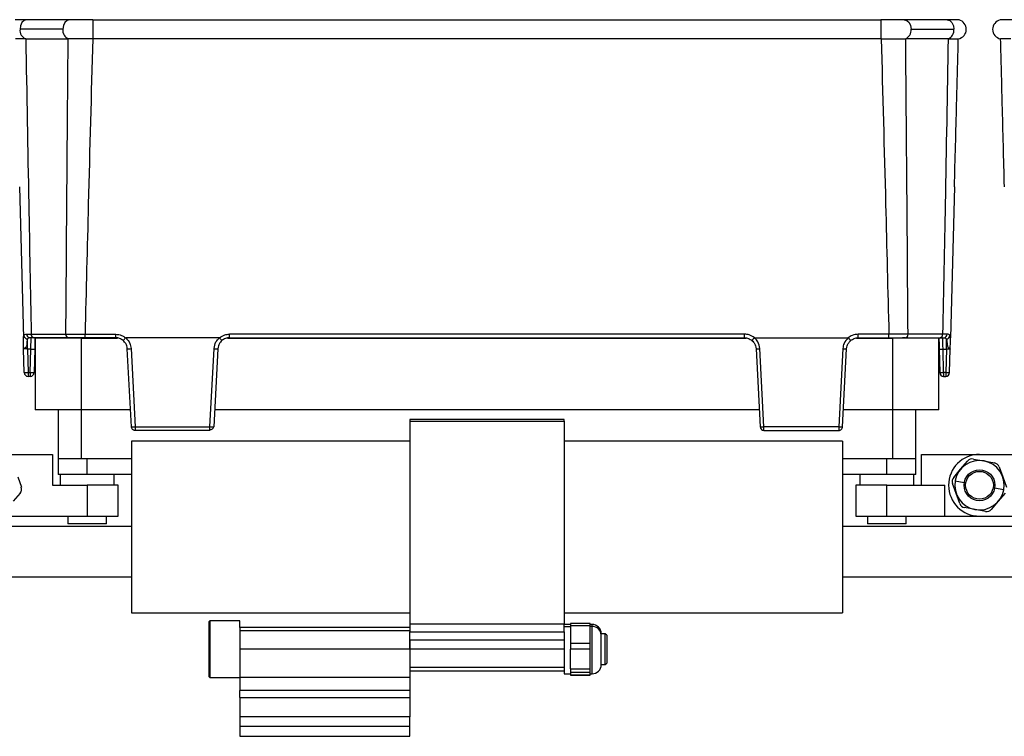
# Model space of a CAD drawing. Header units: millimetres. Extents: x -724 to 2929, y 427 to 799.
# Tile 19 of 48: x 109 to 236, y 587 to 680. Entities that reach past the tile are written whole.
import ezdxf

# ---------------------------------------------------------------- set-up
doc = ezdxf.new("R2010")
doc.units = ezdxf.units.MM

# ---------------------------------------------------------------- blocks, each defined once
blk = doc.blocks.new('Drawing View2')
at = {"color": 7, "linetype": 'Continuous', "lineweight": 25}
for p, q in [((252, 0), (246.45, 0)), ((255, 0), (255, -2.49)), ((255, 0), (357.01, 0)), ((357.01, 0), (357.01, -2.49)), ((365.56, 0), (360.02, 0)), ((251.11, -1.25), (245.57, -1.25)), ((360.9, -1.25), (366.44, -1.25)), ((246.31, -2.48), (251.8, -2.48)), ((251.84, -2.48), (251.8, -2.48)), ((357.01, -2.49), (255, -2.49)), ((360.17, -2.48), (360.21, -2.48)), ((365.7, -2.48), (360.21, -2.48)), ((245.49, -21.65), (246.01, -41.18)), ((366.52, -21.65), (366.01, -41.18)), ((246.43, -40.71), (247.02, -40.71)), ((247.02, -40.71), (251.5, -40.71)), ((253.98, -40.72), (257.95, -40.72)), ((253.98, -41.18), (253.98, -40.72)), ((257.95, -41.18), (257.95, -40.72)), ((339.34, -40.72), (272.67, -40.72)), ((272.67, -41.18), (272.67, -40.72)), ((339.34, -41.18), (339.34, -40.72)), ((358.03, -40.72), (354.06, -40.72)), ((354.06, -41.18), (354.06, -40.72)), ((358.03, -41.18), (358.03, -40.72)), ((364.99, -40.71), (360.51, -40.71)), ((365.58, -40.71), (364.99, -40.71)), ((246.01, -41.35), (246.01, -41.18)), ((246.02, -41.64), (246.01, -41.35)), ((246.54, -42.65), (246.54, -41.34)), ((247.02, -41.23), (247.02, -41.18)), ((251.85, -41.18), (247.36, -41.18)), ((247.51, -41.22), (247.51, -50.52)), ((253.51, -41.22), (247.51, -41.22)), ((251.85, -41.18), (252.21, -41.18)), ((253.51, -50.52), (253.51, -41.22)), ((253.51, -41.22), (258.18, -41.22)), ((257.95, -41.18), (253.98, -41.18)), ((271.38, -41.18), (259.25, -41.18)), ((272.44, -41.22), (339.57, -41.22)), ((272.67, -41.18), (339.34, -41.18)), ((340.64, -41.18), (352.77, -41.18)), ((353.83, -41.22), (358.51, -41.22)), ((354.06, -41.18), (358.03, -41.18)), ((358.51, -41.22), (358.51, -50.52)), ((364.51, -41.22), (358.51, -41.22)), ((360.16, -41.18), (359.8, -41.18)), ((360.16, -41.18), (364.65, -41.18)), ((364.51, -50.52), (364.51, -41.22)), ((365, -41.23), (364.99, -41.18)), ((365.47, -42.65), (365.47, -41.34)), ((366, -41.35), (366.01, -41.18)), ((366, -41.64), (366, -41.35)), ((246.12, -45.7), (246.04, -42.65)), ((246.97, -42.65), (246.54, -42.65)), ((246.54, -42.65), (246.62, -45.7)), ((246.89, -45.7), (246.97, -42.65)), ((247.47, -42.65), (247.39, -45.7)), ((259.98, -52.71), (259.45, -42.61)), ((259.94, -42.59), (260.47, -52.7)), ((270.15, -52.7), (270.68, -42.59)), ((271.17, -42.61), (270.64, -52.71)), ((340.84, -42.61), (341.37, -52.71)), ((341.86, -52.7), (341.33, -42.59)), ((352.07, -42.59), (351.54, -52.7)), ((352.03, -52.71), (352.56, -42.61)), ((364.54, -42.65), (364.62, -45.7)), ((365.04, -42.65), (365.47, -42.65)), ((365.12, -45.7), (365.04, -42.65)), ((365.47, -42.65), (365.39, -45.7)), ((365.89, -45.7), (365.97, -42.65)), ((246.62, -45.7), (246.89, -45.7)), ((246.62, -45.7), (246.62, -46.18)), ((246.89, -45.7), (246.89, -46.18)), ((365.39, -45.7), (365.12, -45.7)), ((365.12, -45.7), (365.12, -46.18)), ((365.39, -45.7), (365.39, -46.18)), ((246.89, -46.18), (246.62, -46.18)), ((365.12, -46.18), (365.39, -46.18)), ((253.51, -50.52), (247.51, -50.52)), ((250.51, -50.52), (250.51, -56.88)), ((259.87, -50.52), (253.51, -50.52)), ((253.51, -56.88), (253.51, -50.52)), ((341.26, -50.52), (270.76, -50.52)), ((358.51, -50.52), (352.15, -50.52)), ((364.51, -50.52), (358.51, -50.52)), ((358.51, -50.52), (358.51, -56.88)), ((361.51, -56.88), (361.51, -50.52)), ((316.01, -51.78), (296.01, -51.78)), ((296.01, -51.78), (296.01, -51.98)), ((296.01, -51.98), (296.01, -78.28)), ((296.01, -51.98), (316.01, -51.98)), ((316.01, -51.98), (316.01, -51.78)), ((316.01, -51.98), (316.01, -78.28)), ((260.47, -52.7), (270.15, -52.7)), ((270.15, -53.18), (260.48, -53.18)), ((351.54, -52.7), (341.86, -52.7)), ((341.86, -53.18), (351.53, -53.18)), ((260.01, -54.58), (260.01, -76.78)), ((296.01, -54.58), (260.01, -54.58)), ((352.01, -54.58), (316.01, -54.58)), ((352.01, -54.58), (352.01, -76.78)), ((242.26, -56.28), (249.76, -56.28)), ((249.76, -56.28), (249.76, -60.28)), ((250.51, -56.88), (250.51, -58.88)), ((253.51, -56.88), (250.51, -56.88)), ((260.01, -56.88), (253.51, -56.88)), ((254.26, -58.88), (254.26, -56.88)), ((358.51, -56.88), (352.01, -56.88)), ((357.76, -58.88), (357.76, -56.88)), ((361.51, -56.88), (358.51, -56.88)), ((361.51, -58.88), (361.51, -56.88)), ((362.26, -56.28), (369.76, -56.28)), ((362.26, -60.28), (362.26, -56.28)), ((367.32, -58.21), (368.22, -57.15)), ((368.97, -56.89), (370.34, -57.14)), ((369.76, -56.28), (377.26, -56.28)), ((370.34, -57.14), (371.7, -57.39)), ((366.42, -59.26), (367.32, -58.21)), ((372.31, -57.91), (372.77, -59.21)), ((245.27, -59.21), (245.74, -60.52)), ((254.26, -58.88), (250.51, -58.88)), ((250.76, -58.88), (250.76, -60.28)), ((260.01, -58.88), (254.26, -58.88)), ((257.76, -60.28), (257.76, -58.88)), ((357.76, -58.88), (352.01, -58.88)), ((354.26, -58.88), (354.26, -60.28)), ((361.51, -58.88), (357.76, -58.88)), ((361.26, -60.28), (361.26, -58.88)), ((366.61, -59.71), (367.79, -59.92)), ((372.77, -59.21), (373.24, -60.52)), ((249.76, -60.28), (254.26, -60.28)), ((254.26, -60.28), (254.26, -64.28)), ((258.26, -60.28), (254.26, -60.28)), ((258.26, -64.28), (258.26, -60.28)), ((353.76, -60.28), (353.76, -64.28)), ((357.76, -60.28), (353.76, -60.28)), ((357.76, -64.28), (357.76, -60.28)), ((357.76, -60.28), (365.26, -60.28)), ((365.26, -64.28), (365.26, -60.28)), ((366.74, -61.36), (366.28, -60.05)), ((372.9, -60.86), (371.72, -60.65)), ((245.59, -61.31), (244.69, -62.36)), ((367.21, -62.66), (366.74, -61.36)), ((372.19, -62.36), (371.29, -63.41)), ((373.09, -61.31), (372.19, -62.36)), ((369.18, -63.43), (367.81, -63.18)), ((370.54, -63.68), (369.18, -63.43)), ((242.26, -64.28), (254.26, -64.28)), ((251.76, -64.28), (251.76, -65.28)), ((254.26, -64.28), (258.26, -64.28)), ((256.76, -65.28), (256.76, -64.28)), ((353.76, -64.28), (357.76, -64.28)), ((355.26, -64.28), (355.26, -65.28)), ((357.76, -64.28), (365.26, -64.28)), ((360.26, -65.28), (360.26, -64.28)), ((365.26, -64.28), (369.76, -64.28)), ((369.76, -64.28), (381.76, -64.28)), ((260.01, -65.63), (224.51, -65.63)), ((256.76, -65.28), (251.76, -65.28)), ((387.51, -65.63), (352.01, -65.63)), ((360.26, -65.28), (355.26, -65.28)), ((224.51, -72.13), (260.01, -72.13)), ((352.01, -72.13), (387.51, -72.13)), ((260.01, -76.78), (296.01, -76.78)), ((316.01, -76.78), (352.01, -76.78)), ((270.14, -77.84), (270.01, -77.97)), ((270.01, -77.97), (270.01, -85.03)), ((274.01, -77.84), (270.14, -77.84)), ((270.14, -77.84), (270.14, -85.16)), ((274.01, -78.68), (274.01, -77.84)), ((296.01, -78.68), (274.01, -78.68)), ((274.01, -78.68), (274.01, -79.12)), ((316.01, -78.28), (296.01, -78.28)), ((296.01, -78.28), (296.01, -79.28)), ((316.01, -79.28), (316.01, -78.28)), ((316.81, -78.3), (316.01, -78.3)), ((316.01, -78.57), (316.81, -78.57)), ((319.37, -78.16), (316.81, -78.16)), ((316.81, -78.16), (316.81, -78.48)), ((319.37, -78.48), (316.81, -78.48)), ((316.81, -78.48), (316.81, -80.71)), ((319.37, -78.48), (319.37, -78.16)), ((319.61, -78.3), (319.37, -78.3)), ((319.37, -79.59), (319.37, -78.48)), ((319.61, -78.57), (319.37, -78.57)), ((319.61, -78.56), (319.61, -78.3)), ((319.61, -78.57), (319.61, -78.56)), ((319.61, -84.7), (319.61, -78.57)), ((296.01, -79.12), (274.01, -79.12)), ((274.01, -79.12), (274.01, -81.5)), ((296.01, -79.28), (316.01, -79.28)), ((296.01, -80.28), (296.01, -79.28)), ((296.01, -80.28), (316.01, -80.28)), ((296.01, -81.5), (296.01, -80.28)), ((296.01, -80.28), (296.01, -81.5)), ((316.01, -79.28), (316.01, -80.28)), ((316.01, -80.28), (316.01, -81.5)), ((319.37, -80.71), (319.37, -79.59)), ((321.31, -79.5), (320.81, -79.5)), ((320.81, -79.66), (320.81, -79.5)), ((320.81, -83.5), (320.81, -79.67)), ((321.51, -79.7), (321.31, -79.5)), ((321.31, -83.5), (321.31, -79.5)), ((321.51, -79.7), (321.51, -83.3)), ((296.01, -81.5), (274.01, -81.5)), ((274.01, -81.5), (274.01, -85.13)), ((316.01, -81.5), (296.01, -81.5)), ((296.01, -81.5), (296.01, -83.86)), ((296.01, -81.5), (296.01, -85.13)), ((316.01, -81.5), (316.01, -83.86)), ((316.81, -80.71), (319.37, -80.71)), ((316.81, -80.71), (316.81, -81.5)), ((319.37, -81.5), (316.81, -81.5)), ((316.81, -84.04), (316.81, -81.5)), ((319.37, -81.5), (319.37, -80.71)), ((319.37, -82.77), (319.37, -81.5)), ((319.37, -84.04), (319.37, -82.77)), ((316.01, -83.86), (296.01, -83.86)), ((316.01, -83.86), (316.01, -84.3)), ((316.81, -84.04), (319.37, -84.04)), ((316.81, -84.04), (316.81, -84.52)), ((319.37, -84.52), (319.37, -84.04)), ((320.81, -83.5), (321.31, -83.5)), ((321.31, -83.5), (321.51, -83.3)), ((321.51, -83.3), (321.51, -83.3)), ((270.14, -85.16), (270.01, -85.03)), ((270.01, -85.03), (270.01, -85.04)), ((270.01, -85.04), (270.14, -85.17)), ((270.14, -85.16), (274.01, -85.16)), ((270.14, -85.16), (270.14, -85.17)), ((270.14, -85.17), (274.01, -85.17)), ((274.01, -85.13), (296.01, -85.13)), ((274.01, -85.13), (274.01, -86.84)), ((296.01, -84.3), (316.01, -84.3)), ((296.01, -85.13), (296.01, -86.84)), ((316.01, -84.3), (316.01, -84.7)), ((316.01, -84.7), (316.81, -84.7)), ((319.37, -84.52), (316.81, -84.52)), ((316.81, -84.52), (316.81, -84.84)), ((316.81, -84.84), (319.37, -84.84)), ((316.81, -84.84), (316.81, -84.85)), ((316.81, -84.85), (319.37, -84.85)), ((319.37, -84.68), (319.37, -84.52)), ((319.37, -84.84), (319.37, -84.68)), ((319.37, -84.7), (319.61, -84.7)), ((319.37, -84.85), (319.37, -84.84)), ((296.01, -86.84), (274.01, -86.84)), ((274.01, -87.78), (274.01, -86.84)), ((274.01, -87.78), (296.01, -87.78)), ((274.01, -87.78), (274.01, -90.28)), ((296.01, -86.84), (296.01, -87.78)), ((296.01, -87.78), (296.01, -90.28)), ((296.01, -90.28), (274.01, -90.28)), ((274.01, -90.28), (274.01, -91.53)), ((296.01, -91.53), (296.01, -90.28)), ((274.01, -91.53), (274.01, -92.78)), ((296.01, -91.53), (274.01, -91.53)), ((296.01, -92.78), (296.01, -91.53)), ((274.01, -92.78), (296.01, -92.78))]:
    blk.add_line(p, q, dxfattribs=at)
at = {"color": 7, "linetype": 'Continuous', "lineweight": 25, "flags": 128}
for points in [[(246.45, 0), (246.43, 0), (246.1, -0.1), (245.82, -0.38), (245.64, -0.78), (245.57, -1.25)], [(252, 0), (252, 0), (251.66, -0.1), (251.37, -0.37), (251.18, -0.77), (251.11, -1.25)], [(360.02, 0), (360.02, 0), (360.36, -0.1), (360.64, -0.37), (360.83, -0.77), (360.9, -1.25)], [(365.56, 0), (365.58, 0), (365.91, -0.1), (366.19, -0.38), (366.38, -0.78), (366.44, -1.25)]]:
    blk.add_lwpolyline(points, dxfattribs=at)
at = {"color": 7, "linetype": 'Continuous', "lineweight": 25}
for radius in [2, 1.8]:
    blk.add_circle((369.76, -60.28), radius, dxfattribs=at)
for centre, radius, start, end in [((246.77, -1.37), 1.21, 174.2808, 247.0332), ((252.31, -1.37), 1.21, 174.2772, 247.0522), ((359.7, -1.37), 1.21, 292.9478, 5.7228), ((365.24, -1.37), 1.21, 292.9668, 5.7192), ((366.8, -1.25), 1.25, 280.0562, 0), ((366.8, -1.25), 1.25, 0, 75.1141), ((372.71, -1.25), 1.25, 103.4111, 180), ((372.71, -1.25), 1.25, 180, 259.9438), ((246.89, -40.73), 0.46, 177.902, 266.0718), ((247.45, -40.76), 0.433, 173.0761, 258.8731), ((251.93, -40.76), 0.433, 173.0761, 258.8731), ((360.08, -40.76), 0.433, 281.1269, 6.9239), ((364.56, -40.76), 0.433, 281.1269, 6.9239), ((365.12, -40.73), 0.46, 273.9282, 2.098), ((246.57, -40.83), 0.512, 189.6733, 267.3209), ((365.45, -40.83), 0.512, 272.6791, 350.3267), ((247.22, -37.87), 4.78, 267.0055, 272.9945), ((259.57, -37.92), 4.69, 268.5083, 274.4927), ((271.05, -37.92), 4.69, 265.5073, 271.4917), ((340.96, -37.92), 4.69, 268.5083, 274.4927), ((352.44, -37.92), 4.69, 265.5073, 271.4917), ((364.79, -37.87), 4.78, 267.0055, 272.9945), ((246.37, -40.92), 4.78, 267.0055, 272.9945), ((246.62, -45.68), 0.5, 181.5, 270), ((247.14, -40.92), 4.78, 267.0055, 272.9945), ((246.89, -45.68), 0.5, 270, 358.5), ((364.87, -40.92), 4.78, 267.0055, 272.9945), ((365.12, -45.68), 0.5, 181.5, 270), ((365.64, -40.92), 4.78, 267.0055, 272.9945), ((365.39, -45.68), 0.5, 270, 358.5), ((260.1, -48.02), 4.69, 268.5083, 274.4927), ((260.23, -50.37), 2.36, 264.0433, 275.9567), ((270.52, -48.02), 4.69, 265.5073, 271.4917), ((270.2, -52.64), 0.445, 263.4923, 350.4061), ((341.49, -48.02), 4.69, 268.5083, 274.4927), ((341.86, -52.69), 0.49, 183, 270), ((351.91, -48.02), 4.69, 265.5073, 271.4917), ((351.79, -50.37), 2.36, 264.0433, 275.9567), ((369.76, -60.28), 4, 90, 270), ((369.76, -60.28), 3.2, 349.5715, 169.2807), ((368.83, -57.67), 0.8, 79.5715, 139.5715), ((371.55, -58.18), 0.8, 19.5715, 79.5715), ((367.03, -59.78), 0.8, 139.5715, 199.5715), ((369.76, -60.28), 3.2, 169.5715, 349.2807), ((369.76, -60.28), 3.2, 169.2807, 169.5715), ((244.98, -60.79), 0.8, 319.5715, 19.5715), ((369.76, -60.28), 3.2, 349.2807, 349.5715), ((367.96, -62.39), 0.8, 199.5715, 259.5715), ((370.68, -62.9), 0.8, 259.5715, 319.5715), ((319.61, -79.5), 1.2, 0, 90), ((319.65, -79.72), 1.15, 2.5604, 92.3498), ((319.61, -83.5), 1.2, 270, 0)]:
    blk.add_arc(centre, radius, start, end, dxfattribs=at)
for points, knots in [([(255, 0), (254.72, 0), (254.16, 0), (253.36, 0), (252.62, 0), (252.2, 0), (251.99, 0)], [0, 0, 0, 0, 0.251352, 0.500357, 0.750554, 1, 1, 1, 1]), ([(360.02, 0), (359.81, 0), (359.4, 0), (358.65, 0), (357.85, 0), (357.29, 0), (357.01, 0)], [0, 0, 0, 0, 0.249446, 0.499643, 0.748648, 1, 1, 1, 1]), ([(246.46, 0), (246.26, 0), (245.84, 0), (245.38, -0.01), (245.04, -0.02), (244.96, -0.03), (244.92, -0.03)], [0, 0, 0, 0, 0.244853, 0.491764, 0.744142, 1, 1, 1, 1]), ([(367.12, -0.04), (367.08, -0.04), (366.99, -0.02), (366.65, -0.01), (366.18, 0), (365.76, 0), (365.55, 0)], [0, 0, 0, 0, 0.256441, 0.509026, 0.755751, 1, 1, 1, 1]), ([(373.96, 0), (373.76, 0), (373.34, 0), (372.88, -0.01), (372.54, -0.02), (372.46, -0.03), (372.42, -0.03)], [0, 0, 0, 0, 0.244853, 0.491764, 0.744142, 1, 1, 1, 1]), ([(246.3, -2.48), (245.93, -2.48), (245.18, -2.48), (245.05, -2.48), (244.99, -2.48)], [0, 0, 0, 0, 0.500454, 1, 1, 1, 1]), ([(246.31, -2.48), (246.31, -2.48), (246.3, -2.48), (246.3, -2.48), (246.3, -2.48)], [0, 0, 0, 0, 0.56, 1, 1, 1, 1]), ([(246.31, -2.48), (246.44, -9.62), (246.66, -22.36), (246.91, -35.1), (247.02, -40.71)], [0, 0, 0, 0, 0.560004, 1, 1, 1, 1]), ([(251.5, -40.71), (251.56, -33.57), (251.65, -20.83), (251.75, -8.09), (251.8, -2.48)], [0, 0, 0, 0, 0.5600014, 1, 1, 1, 1]), ([(254.98, -2.49), (254.45, -2.49), (253.62, -2.49), (252.57, -2.48), (252.09, -2.48), (251.84, -2.48)], [0, 0, 0, 0, 0.455145, 0.719094, 1, 1, 1, 1]), ([(254.98, -2.49), (254.78, -9.62), (254.44, -22.37), (254.12, -35.11), (253.98, -40.72)], [0, 0, 0, 0, 0.560004, 1, 1, 1, 1]), ([(254.98, -2.49), (254.98, -2.49), (254.99, -2.49), (255, -2.49), (255, -2.49)], [0, 0, 0, 0, 0.559994, 1, 1, 1, 1]), ([(357.03, -2.49), (357.03, -2.49), (357.02, -2.49), (357.02, -2.49), (357.01, -2.49)], [0, 0, 0, 0, 0.559994, 1, 1, 1, 1]), ([(357.03, -2.49), (357.5, -2.49), (358.29, -2.48), (359.36, -2.48), (359.89, -2.48), (360.17, -2.48)], [0, 0, 0, 0, 0.4049006, 0.6789211, 1, 1, 1, 1]), ([(357.03, -2.49), (357.23, -9.62), (357.58, -22.37), (357.89, -35.11), (358.03, -40.72)], [0, 0, 0, 0, 0.560004, 1, 1, 1, 1]), ([(360.51, -40.71), (360.46, -33.57), (360.36, -20.83), (360.26, -8.09), (360.21, -2.48)], [0, 0, 0, 0, 0.5600014, 1, 1, 1, 1]), ([(365.7, -2.48), (365.58, -9.62), (365.35, -22.36), (365.1, -35.1), (364.99, -40.71)], [0, 0, 0, 0, 0.560004, 1, 1, 1, 1]), ([(365.7, -2.48), (365.71, -2.48), (365.71, -2.48), (365.71, -2.48), (365.71, -2.48)], [0, 0, 0, 0, 0.56, 1, 1, 1, 1]), ([(365.71, -2.48), (365.93, -2.48), (366.33, -2.48), (366.86, -2.48), (366.96, -2.48), (367.02, -2.48)], [0, 0, 0, 0, 0.2860724, 0.5160768, 1, 1, 1, 1]), ([(366.52, -21.65), (366.61, -18.07), (366.78, -11.68), (366.95, -5.29), (367.02, -2.48)], [0, 0, 0, 0, 0.560019, 1, 1, 1, 1]), ([(373.8, -2.48), (373.43, -2.48), (372.68, -2.48), (372.55, -2.48), (372.49, -2.48)], [0, 0, 0, 0, 0.500454, 1, 1, 1, 1]), ([(372.99, -21.65), (372.9, -18.07), (372.73, -11.68), (372.57, -5.29), (372.49, -2.48)], [0, 0, 0, 0, 0.560019, 1, 1, 1, 1]), ([(246.06, -40.92), (246.1, -40.85), (246.18, -40.73), (246.35, -40.72), (246.43, -40.71)], [0, 0, 0, 0, 0.498303, 1, 1, 1, 1]), ([(251.5, -40.71), (251.68, -40.71), (252.02, -40.71), (252.63, -40.72), (253.29, -40.72), (253.75, -40.72), (253.98, -40.72)], [0, 0, 0, 0, 0.250771, 0.499923, 0.749565, 1, 1, 1, 1]), ([(257.95, -40.72), (258.22, -40.75), (258.69, -40.8), (259.07, -41.07), (259.24, -41.19)], [0, 0, 0, 0, 0.559922, 1, 1, 1, 1]), ([(271.39, -41.19), (271.61, -41.04), (272, -40.77), (272.46, -40.74), (272.67, -40.72)], [0, 0, 0, 0, 0.560071, 1, 1, 1, 1]), ([(340.63, -41.19), (340.41, -41.04), (340.02, -40.77), (339.55, -40.74), (339.34, -40.72)], [0, 0, 0, 0, 0.560071, 1, 1, 1, 1]), ([(354.06, -40.72), (353.8, -40.75), (353.33, -40.8), (352.94, -41.07), (352.78, -41.19)], [0, 0, 0, 0, 0.559922, 1, 1, 1, 1]), ([(360.51, -40.71), (360.34, -40.71), (359.99, -40.71), (359.38, -40.72), (358.72, -40.72), (358.26, -40.72), (358.03, -40.72)], [0, 0, 0, 0, 0.250771, 0.499923, 0.749565, 1, 1, 1, 1]), ([(365.95, -40.92), (365.91, -40.85), (365.83, -40.73), (365.67, -40.72), (365.58, -40.71)], [0, 0, 0, 0, 0.498303, 1, 1, 1, 1]), ([(246.01, -41.35), (246.01, -41.26), (246.01, -41.09), (246.04, -40.97), (246.06, -40.92)], [0, 0, 0, 0, 0.493609, 1, 1, 1, 1]), ([(246.04, -42.65), (246.04, -42.37), (246.03, -42.01), (246.02, -41.71), (246.02, -41.64)], [0, 0, 0, 0, 0.741632, 1, 1, 1, 1]), ([(246.54, -41.34), (246.52, -41.41), (246.46, -41.55), (246.47, -41.87), (246.44, -42.15), (246.37, -42.35), (246.32, -42.41), (246.3, -42.44)], [0, 0, 0, 0, 0.277538, 0.553015, 0.833899, 0.910241, 1, 1, 1, 1]), ([(246.86, -41.18), (246.79, -41.19), (246.65, -41.2), (246.58, -41.29), (246.54, -41.34)], [0, 0, 0, 0, 0.507374, 1, 1, 1, 1]), ([(247.36, -41.18), (247.26, -41.18), (247.07, -41.18), (246.92, -41.18), (246.86, -41.18)], [0, 0, 0, 0, 0.559707, 1, 1, 1, 1]), ([(246.97, -42.65), (246.97, -42.53), (246.98, -42.31), (246.99, -41.94), (247.01, -41.57), (247.02, -41.29), (247.02, -41.25), (247.02, -41.23)], [0, 0, 0, 0, 0.173106, 0.325249, 0.565721, 0.854963, 1, 1, 1, 1]), ([(247.51, -41.18), (247.51, -41.21), (247.5, -41.35), (247.49, -41.82), (247.48, -42.34), (247.47, -42.65)], [0, 0, 0, 0, 0.07313, 0.440036, 1, 1, 1, 1]), ([(253.98, -41.18), (253.53, -41.18), (252.73, -41.18), (252.12, -41.18), (251.85, -41.18)], [0, 0, 0, 0, 0.558912, 1, 1, 1, 1]), ([(258.92, -41.54), (258.77, -41.44), (258.48, -41.23), (258.13, -41.2), (257.95, -41.18)], [0, 0, 0, 0, 0.510825, 1, 1, 1, 1]), ([(258.92, -41.54), (258.93, -41.54), (258.93, -41.54), (258.95, -41.51), (258.99, -41.47), (259.05, -41.41), (259.13, -41.31), (259.2, -41.23), (259.24, -41.19)], [0, 0, 0, 0, 0.139541, 0.281229, 0.42135, 0.556376, 0.799485, 1, 1, 1, 1]), ([(259.45, -42.61), (259.44, -42.48), (259.41, -42.25), (259.24, -41.87), (259.05, -41.67), (258.92, -41.54)], [0, 0, 0, 0, 0.302331, 0.570083, 1, 1, 1, 1]), ([(259.24, -41.19), (259.24, -41.19), (259.24, -41.19), (259.24, -41.18), (259.25, -41.18), (259.25, -41.18)], [0, 0, 0, 0, 0.279345, 0.559313, 1, 1, 1, 1]), ([(259.25, -41.18), (259.46, -41.41), (259.83, -41.82), (259.91, -42.36), (259.94, -42.59)], [0, 0, 0, 0, 0.559975, 1, 1, 1, 1]), ([(270.68, -42.59), (270.73, -42.29), (270.83, -41.75), (271.21, -41.36), (271.38, -41.18)], [0, 0, 0, 0, 0.560027, 1, 1, 1, 1]), ([(271.7, -41.54), (271.58, -41.67), (271.38, -41.87), (271.22, -42.25), (271.19, -42.48), (271.17, -42.61)], [0, 0, 0, 0, 0.4299166, 0.6976692, 1, 1, 1, 1]), ([(271.38, -41.18), (271.38, -41.18), (271.38, -41.18), (271.38, -41.19), (271.39, -41.19), (271.39, -41.19)], [0, 0, 0, 0, 0.559257, 0.77874, 1, 1, 1, 1]), ([(271.7, -41.54), (271.7, -41.54), (271.69, -41.54), (271.67, -41.51), (271.63, -41.47), (271.57, -41.41), (271.49, -41.31), (271.42, -41.23), (271.39, -41.19)], [0, 0, 0, 0, 0.139837, 0.281809, 0.422153, 0.557296, 0.800225, 1, 1, 1, 1]), ([(272.67, -41.18), (272.5, -41.2), (272.14, -41.23), (271.85, -41.44), (271.7, -41.54)], [0, 0, 0, 0, 0.489175, 1, 1, 1, 1]), ([(339.34, -41.18), (339.52, -41.2), (339.87, -41.23), (340.16, -41.44), (340.31, -41.54)], [0, 0, 0, 0, 0.489175, 1, 1, 1, 1]), ([(340.31, -41.54), (340.32, -41.54), (340.32, -41.54), (340.34, -41.51), (340.38, -41.47), (340.44, -41.41), (340.52, -41.31), (340.59, -41.23), (340.63, -41.19)], [0, 0, 0, 0, 0.139541, 0.281229, 0.42135, 0.556376, 0.799485, 1, 1, 1, 1]), ([(340.31, -41.54), (340.44, -41.67), (340.63, -41.87), (340.8, -42.25), (340.83, -42.48), (340.84, -42.61)], [0, 0, 0, 0, 0.429917, 0.697669, 1, 1, 1, 1]), ([(340.64, -41.18), (340.63, -41.18), (340.63, -41.18), (340.63, -41.19), (340.63, -41.19), (340.63, -41.19)], [0, 0, 0, 0, 0.559257, 0.77874, 1, 1, 1, 1]), ([(341.33, -42.59), (341.28, -42.29), (341.18, -41.75), (340.8, -41.36), (340.64, -41.18)], [0, 0, 0, 0, 0.5600274, 1, 1, 1, 1]), ([(352.77, -41.18), (352.56, -41.41), (352.19, -41.82), (352.11, -42.36), (352.07, -42.59)], [0, 0, 0, 0, 0.559975, 1, 1, 1, 1]), ([(352.56, -42.61), (352.58, -42.48), (352.61, -42.25), (352.77, -41.87), (352.97, -41.67), (353.09, -41.54)], [0, 0, 0, 0, 0.302331, 0.570083, 1, 1, 1, 1]), ([(352.78, -41.19), (352.78, -41.19), (352.77, -41.19), (352.77, -41.18), (352.77, -41.18), (352.77, -41.18)], [0, 0, 0, 0, 0.279345, 0.5593131, 1, 1, 1, 1]), ([(353.09, -41.54), (353.09, -41.54), (353.08, -41.54), (353.06, -41.51), (353.02, -41.47), (352.96, -41.41), (352.88, -41.31), (352.81, -41.23), (352.78, -41.19)], [0, 0, 0, 0, 0.1398372, 0.2818093, 0.4221533, 0.5572961, 0.800225, 1, 1, 1, 1]), ([(353.09, -41.54), (353.24, -41.44), (353.53, -41.23), (353.89, -41.2), (354.06, -41.18)], [0, 0, 0, 0, 0.510825, 1, 1, 1, 1]), ([(358.03, -41.18), (358.48, -41.18), (359.28, -41.18), (359.89, -41.18), (360.16, -41.18)], [0, 0, 0, 0, 0.558912, 1, 1, 1, 1]), ([(364.51, -41.18), (364.51, -41.21), (364.51, -41.35), (364.52, -41.82), (364.54, -42.34), (364.54, -42.65)], [0, 0, 0, 0, 0.07313, 0.440036, 1, 1, 1, 1]), ([(364.65, -41.18), (364.76, -41.18), (364.95, -41.18), (365.09, -41.18), (365.15, -41.18)], [0, 0, 0, 0, 0.559707, 1, 1, 1, 1]), ([(365.04, -42.65), (365.04, -42.53), (365.03, -42.31), (365.02, -41.95), (365.01, -41.56), (365, -41.38), (365, -41.29)], [0, 0, 0, 0, 0.2024825, 0.3804376, 0.6616829, 1, 1, 1, 1]), ([(365.15, -41.18), (365.23, -41.19), (365.37, -41.2), (365.44, -41.29), (365.47, -41.34)], [0, 0, 0, 0, 0.507374, 1, 1, 1, 1]), ([(365.47, -41.34), (365.5, -41.41), (365.55, -41.55), (365.55, -41.87), (365.57, -42.15), (365.64, -42.35), (365.69, -42.41), (365.72, -42.44)], [0, 0, 0, 0, 0.277538, 0.553015, 0.833899, 0.910241, 1, 1, 1, 1]), ([(366, -41.35), (366, -41.26), (366, -41.09), (365.97, -40.97), (365.95, -40.92)], [0, 0, 0, 0, 0.493609, 1, 1, 1, 1]), ([(365.97, -42.65), (365.98, -42.37), (365.99, -42.01), (365.99, -41.71), (366, -41.64)], [0, 0, 0, 0, 0.741632, 1, 1, 1, 1]), ([(246.3, -42.44), (246.25, -42.48), (246.17, -42.55), (246.07, -42.6), (246.05, -42.63), (246.04, -42.65)], [0, 0, 0, 0, 0.347408, 0.630941, 1, 1, 1, 1]), ([(246.54, -42.65), (246.51, -42.64), (246.44, -42.64), (246.32, -42.63), (246.18, -42.63), (246.09, -42.63), (246.05, -42.64), (246.05, -42.64), (246.04, -42.65)], [0, 0, 0, 0, 0.1307052, 0.2577402, 0.4999998, 0.742232, 0.869274, 1, 1, 1, 1]), ([(365.47, -42.65), (365.5, -42.64), (365.57, -42.64), (365.7, -42.63), (365.83, -42.63), (365.92, -42.63), (365.96, -42.64), (365.97, -42.64), (365.97, -42.65)], [0, 0, 0, 0, 0.130726, 0.257768, 0.5000002, 0.7422598, 0.8692948, 1, 1, 1, 1]), ([(365.72, -42.44), (365.76, -42.48), (365.84, -42.55), (365.95, -42.6), (365.96, -42.63), (365.97, -42.65)], [0, 0, 0, 0, 0.347408, 0.630941, 1, 1, 1, 1]), ([(259.98, -52.71), (259.98, -52.71), (259.98, -52.71), (259.98, -52.71), (259.98, -52.71)], [0, 0, 0, 0, 0.56, 1, 1, 1, 1]), ([(260.48, -53.18), (260.44, -53.18), (260.37, -53.18), (260.25, -53.13), (260.12, -53.05), (260.01, -52.9), (259.99, -52.77), (259.98, -52.71)], [0, 0, 0, 0, 0.155365, 0.290749, 0.500796, 0.757657, 1, 1, 1, 1]), ([(260.47, -52.7), (260.47, -52.7), (260.47, -52.7), (260.47, -52.71), (260.47, -52.71)], [0, 0, 0, 0, 0.56, 1, 1, 1, 1]), ([(260.47, -52.71), (260.47, -52.76), (260.47, -52.87), (260.47, -52.99), (260.48, -53.08), (260.48, -53.14), (260.48, -53.18), (260.48, -53.18), (260.48, -53.18)], [0, 0, 0, 0, 0.19781, 0.429961, 0.559488, 0.697674, 0.844514, 1, 1, 1, 1]), ([(270.64, -52.71), (270.64, -52.71), (270.64, -52.71), (270.64, -52.72), (270.64, -52.72), (270.64, -52.72), (270.64, -52.72)], [0, 0, 0, 0, 0.270759, 0.562561, 0.789542, 1, 1, 1, 1]), ([(341.37, -52.71), (341.37, -52.71), (341.37, -52.71), (341.37, -52.72), (341.37, -52.72), (341.37, -52.72), (341.37, -52.72)], [0, 0, 0, 0, 0.270759, 0.562561, 0.789542, 1, 1, 1, 1]), ([(351.54, -52.71), (351.54, -52.76), (351.54, -52.87), (351.54, -52.99), (351.54, -53.08), (351.54, -53.14), (351.53, -53.18), (351.53, -53.18), (351.53, -53.18)], [0, 0, 0, 0, 0.19781, 0.429961, 0.559488, 0.697674, 0.844514, 1, 1, 1, 1]), ([(351.53, -53.18), (351.57, -53.18), (351.64, -53.18), (351.76, -53.13), (351.89, -53.05), (352, -52.9), (352.02, -52.77), (352.03, -52.71)], [0, 0, 0, 0, 0.15539, 0.290783, 0.500796, 0.757678, 1, 1, 1, 1]), ([(351.54, -52.7), (351.54, -52.7), (351.54, -52.7), (351.54, -52.71), (351.54, -52.71)], [0, 0, 0, 0, 0.56, 1, 1, 1, 1]), ([(352.03, -52.71), (352.03, -52.71), (352.03, -52.71), (352.03, -52.71), (352.03, -52.71)], [0, 0, 0, 0, 0.56, 1, 1, 1, 1])]:
    blk.add_open_spline(points, degree=3, knots=knots, dxfattribs=at)
for points in [[(270.15, -53.18), (270.15, -53.18), (270.15, -53.16), (270.15, -53.05), (270.15, -52.89), (270.15, -52.76), (270.15, -52.7)], [(341.86, -53.18), (341.86, -53.18), (341.86, -53.16), (341.86, -53.05), (341.86, -52.89), (341.86, -52.76), (341.86, -52.7)]]:
    blk.add_open_spline(points, degree=3, dxfattribs=at)

msp = doc.modelspace()

# ---------------------------------------------------------------- block references
at = {"color": 7, "linetype": 'Continuous', "lineweight": 25}
msp.add_blockref('Drawing View2', (-136.48, 680.07), dxfattribs=at)

doc.saveas('drawing.dxf')
